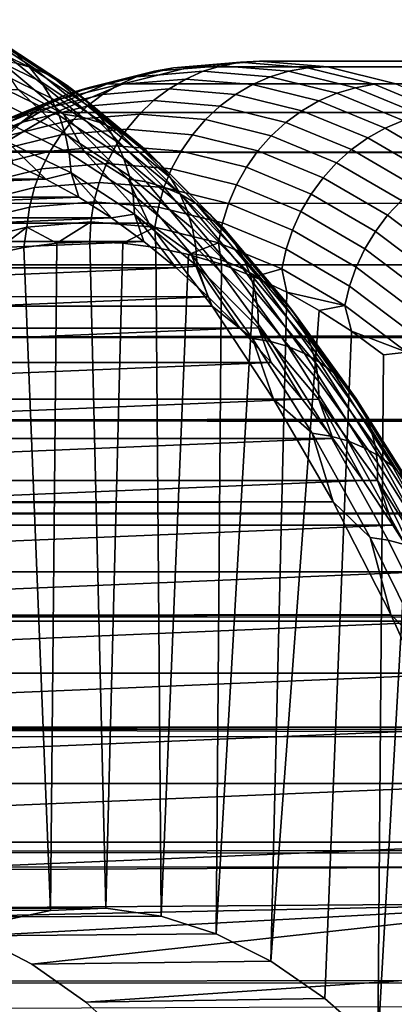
# Model space of a CAD drawing. Header units: metres. Extents: x -22 to 239, y -22 to 22.
# Tile 151 of 256: x 110.15 to 111.81, y 11.32 to 15.68. Entities that reach past the tile are written whole.
import ezdxf

# ---------------------------------------------------------------- set-up
doc = ezdxf.new("R2010")
doc.units = ezdxf.units.M
doc.layers.add('solid_10_151_033_XXX', color=7, linetype='CONTINUOUS')

msp = doc.modelspace()

# ---------------------------------------------------------------- linework, layer by layer
at = {"layer": 'solid_10_151_033_XXX'}
for points in [[(110.134399, 15.53231, 167.331589), (109.840179, 15.67586, 168.139954), (109.90033, 15.616636, 168.170593), (110.193443, 15.473629, 167.365265)], [(110.136551, 15.491173, 166.386414), (109.842644, 15.683753, 167.193909), (109.922134, 15.659453, 167.22789), (110.215591, 15.467172, 166.421646)], [(110.215591, 15.467172, 166.421646), (109.922134, 15.659453, 167.22789), (109.997887, 15.625813, 167.262466), (110.29071, 15.433943, 166.457932)], [(110.193443, 15.473629, 167.365265), (109.90033, 15.616636, 168.170593), (109.953461, 15.550347, 168.199707), (110.245323, 15.407947, 167.397812)], [(110.29071, 15.433943, 166.457932), (109.997887, 15.625813, 167.262466), (110.068939, 15.583252, 167.297165), (110.360962, 15.391906, 166.494843)], [(110.360962, 15.391906, 166.494843), (110.068939, 15.583252, 167.297165), (110.134399, 15.53231, 167.331589), (110.425468, 15.34159, 166.531876)], [(110.245323, 15.407947, 167.397812), (109.953461, 15.550347, 168.199707), (109.998886, 15.477828, 168.226944), (110.289391, 15.336092, 167.428787)], [(110.425468, 15.34159, 166.531876), (110.134399, 15.53231, 167.331589), (110.193443, 15.473629, 167.365265), (110.483414, 15.283628, 166.568588)], [(110.344696, 15.265794, 165.555618), (110.143394, 15.374679, 165.84993), (110.054596, 15.505644, 166.352676)], [(110.344696, 15.265794, 165.555618), (110.054596, 15.505644, 166.352676), (110.136551, 15.491173, 166.386414), (110.426384, 15.251546, 165.590088)], [(110.426384, 15.251546, 165.590088), (110.136551, 15.491173, 166.386414), (110.215591, 15.467172, 166.421646), (110.504974, 15.227916, 165.626556)], [(111.045258, 15.479922, 170.891815), (110.748398, 15.455569, 171.707428), (110.831299, 15.470593, 171.73851), (111.128448, 15.494969, 170.922089)], [(111.128448, 15.494969, 170.922089), (110.831299, 15.470593, 171.73851), (110.909981, 15.474722, 171.784225), (111.212624, 15.5, 170.952728)], [(202.374573, 15.492382, 204.650055), (202.550751, 15.5, 204.197083), (111.212624, 15.5, 170.952728), (110.909981, 15.474722, 171.784225)], [(110.909981, 15.474722, 171.784225), (202.180145, 15.469687, 205.093307), (202.374573, 15.492382, 204.650055)], [(111.342117, 15.455569, 170.076187), (111.045258, 15.479922, 170.891815), (111.128448, 15.494969, 170.922089), (111.425606, 15.470593, 170.105667)], [(111.425606, 15.470593, 170.105667), (111.128448, 15.494969, 170.922089), (111.212624, 15.5, 170.952728), (111.515266, 15.474722, 170.121231)], [(111.212624, 15.5, 170.952728), (202.704742, 15.492609, 203.743805), (202.841904, 15.469934, 203.276154), (111.515266, 15.474722, 170.121231)], [(111.212624, 15.5, 170.952728), (202.550751, 15.5, 204.197083), (202.704742, 15.492609, 203.743805)], [(110.289391, 15.336092, 167.428787), (109.998886, 15.477828, 168.226944), (110.036041, 15.399993, 168.251953), (110.325089, 15.258969, 167.457809)], [(110.483414, 15.283628, 166.568588), (110.193443, 15.473629, 167.365265), (110.245323, 15.407947, 167.397812), (110.534065, 15.218753, 166.604507)], [(110.504974, 15.227916, 165.626556), (110.215591, 15.467172, 166.421646), (110.29071, 15.433943, 166.457932), (110.579475, 15.195202, 165.664566)], [(110.667786, 15.430734, 171.676605), (110.372337, 15.357869, 172.488358), (110.452469, 15.382587, 172.520493), (110.748398, 15.455569, 171.707428)], [(110.748398, 15.455569, 171.707428), (110.452469, 15.382587, 172.520493), (110.535088, 15.397541, 172.552353), (110.831299, 15.470593, 171.73851)], [(110.831299, 15.470593, 171.73851), (110.535088, 15.397541, 172.552353), (110.60833, 15.39897, 172.613007), (110.909981, 15.474722, 171.784225)], [(110.886223, 15.420658, 170.833923), (110.590492, 15.396399, 171.646423), (110.667786, 15.430734, 171.676605), (110.964172, 15.455048, 170.862289)], [(110.909981, 15.474722, 171.784225), (110.60833, 15.39897, 172.613007), (201.966919, 15.431925, 205.528824), (202.180145, 15.469687, 205.093307)], [(110.964172, 15.455048, 170.862289), (110.667786, 15.430734, 171.676605), (110.748398, 15.455569, 171.707428), (111.045258, 15.479922, 170.891815)], [(111.181946, 15.396399, 170.021423), (110.886223, 15.420658, 170.833923), (110.964172, 15.455048, 170.862289), (111.260559, 15.430734, 170.047989)], [(111.260559, 15.430734, 170.047989), (110.964172, 15.455048, 170.862289), (111.045258, 15.479922, 170.891815), (111.342117, 15.455569, 170.076187)], [(111.556007, 15.357869, 169.236237), (111.260559, 15.430734, 170.047989), (111.342117, 15.455569, 170.076187), (111.638046, 15.382587, 169.263138)], [(111.638046, 15.382587, 169.263138), (111.342117, 15.455569, 170.076187), (111.425606, 15.470593, 170.105667), (111.721817, 15.397541, 169.291824)], [(111.425606, 15.470593, 170.105667), (111.515266, 15.474722, 170.121231), (111.816917, 15.39897, 169.292435), (111.721817, 15.397541, 169.291824)], [(111.515266, 15.474722, 170.121231), (202.9617, 15.431, 202.791992), (203.063354, 15.374551, 202.289307), (111.816917, 15.39897, 169.292435)], [(111.515266, 15.474722, 170.121231), (202.841904, 15.469934, 203.276154), (202.9617, 15.431, 202.791992)], [(110.325089, 15.258969, 167.457809), (110.036041, 15.399993, 168.251953), (110.064461, 15.317822, 168.274414), (110.351959, 15.177551, 167.484512)], [(110.452469, 15.382587, 172.520493), (110.158409, 15.261207, 173.328415), (110.240738, 15.276042, 173.361069), (110.535088, 15.397541, 172.552353)], [(110.517487, 15.352997, 171.617249), (110.223526, 15.280499, 172.424911), (110.2957, 15.323696, 172.45636), (110.590492, 15.396399, 171.646423)], [(110.535088, 15.397541, 172.552353), (110.240738, 15.276042, 173.361069), (110.308647, 15.272991, 173.436386), (110.60833, 15.39897, 172.613007)], [(110.534065, 15.218753, 166.604507), (110.245323, 15.407947, 167.397812), (110.289391, 15.336092, 167.428787), (110.576782, 15.14778, 166.639175)], [(110.579475, 15.195202, 165.664566), (110.29071, 15.433943, 166.457932), (110.360962, 15.391906, 166.494843), (110.648941, 15.153814, 165.703629)], [(110.590492, 15.396399, 171.646423), (110.2957, 15.323696, 172.45636), (110.372337, 15.357869, 172.488358), (110.667786, 15.430734, 171.676605)], [(110.60833, 15.39897, 172.613007), (110.308647, 15.272991, 173.436386), (201.474838, 15.308036, 206.393433), (201.733658, 15.378715, 205.959122)], [(110.812378, 15.377189, 170.807053), (110.517487, 15.352997, 171.617249), (110.590492, 15.396399, 171.646423), (110.886223, 15.420658, 170.833923)], [(110.60833, 15.39897, 172.613007), (201.733658, 15.378715, 205.959122), (201.966919, 15.431925, 205.528824)], [(111.107269, 15.352997, 169.996841), (110.812378, 15.377189, 170.807053), (110.886223, 15.420658, 170.833923), (111.181946, 15.396399, 170.021423)], [(111.401237, 15.280499, 169.189178), (111.107269, 15.352997, 169.996841), (111.181946, 15.396399, 170.021423), (111.476738, 15.323696, 169.211487)], [(111.476738, 15.323696, 169.211487), (111.181946, 15.396399, 170.021423), (111.260559, 15.430734, 170.047989), (111.556007, 15.357869, 169.236237)], [(111.932114, 15.261207, 168.4552), (111.638046, 15.382587, 169.263138), (111.721817, 15.397541, 169.291824), (112.016167, 15.276042, 168.483109)], [(111.721817, 15.397541, 169.291824), (111.816917, 15.39897, 169.292435), (112.1166, 15.272991, 168.46907), (112.016167, 15.276042, 168.483109)], [(110.143394, 15.374679, 165.84993), (110.43586, 15.102132, 165.046387), (15.366872, 15.036929, 130.249603), (15.17777, 15.22778, 130.773071)], [(110.2957, 15.323696, 172.45636), (110.002762, 15.20278, 173.2612), (110.078743, 15.236683, 173.294983), (110.372337, 15.357869, 172.488358)], [(110.372337, 15.357869, 172.488358), (110.078743, 15.236683, 173.294983), (110.158409, 15.261207, 173.328415), (110.452469, 15.382587, 172.520493)], [(110.344696, 15.265794, 165.555618), (110.43586, 15.102132, 165.046387), (110.143394, 15.374679, 165.84993)], [(110.449684, 15.301076, 171.589478), (110.156715, 15.228824, 172.394409), (110.223526, 15.280499, 172.424911), (110.517487, 15.352997, 171.617249)], [(110.648941, 15.153814, 165.703629), (110.360962, 15.391906, 166.494843), (110.425468, 15.34159, 166.531876), (110.712509, 15.104277, 165.743256)], [(110.743584, 15.325185, 170.782013), (110.449684, 15.301076, 171.589478), (110.517487, 15.352997, 171.617249), (110.812378, 15.377189, 170.807053)], [(111.037476, 15.301076, 169.974533), (110.743584, 15.325185, 170.782013), (110.812378, 15.377189, 170.807053), (111.107269, 15.352997, 169.996841)], [(111.330444, 15.228824, 169.169617), (111.037476, 15.301076, 169.974533), (111.107269, 15.352997, 169.996841), (111.401237, 15.280499, 169.189178)], [(111.769676, 15.20278, 168.406647), (111.476738, 15.323696, 169.211487), (111.556007, 15.357869, 169.236237), (111.849602, 15.236683, 168.429611)], [(111.849602, 15.236683, 168.429611), (111.556007, 15.357869, 169.236237), (111.638046, 15.382587, 169.263138), (111.932114, 15.261207, 168.4552)], [(110.223526, 15.280499, 172.424911), (109.931412, 15.159925, 173.227478), (110.002762, 15.20278, 173.2612), (110.2957, 15.323696, 172.45636)], [(110.351959, 15.177551, 167.484512), (110.064461, 15.317822, 168.274414), (110.083778, 15.232352, 168.294067), (110.369682, 15.092863, 167.50856)], [(110.576782, 15.14778, 166.639175), (110.289391, 15.336092, 167.428787), (110.325089, 15.258969, 167.457809), (110.611038, 15.071605, 166.672165)], [(110.308647, 15.272991, 173.436386), (201.180634, 15.215448, 206.844513), (201.474838, 15.308036, 206.393433)], [(110.680695, 15.265305, 170.759125), (110.387947, 15.241289, 171.563431), (110.449684, 15.301076, 171.589478), (110.743584, 15.325185, 170.782013)], [(110.712509, 15.104277, 165.743256), (110.425468, 15.34159, 166.531876), (110.483414, 15.283628, 166.568588), (110.769363, 15.047213, 165.782944)], [(110.973442, 15.241289, 169.954803), (110.680695, 15.265305, 170.759125), (110.743584, 15.325185, 170.782013), (111.037476, 15.301076, 169.974533)], [(111.693344, 15.159925, 168.386612), (111.401237, 15.280499, 169.189178), (111.476738, 15.323696, 169.211487), (111.769676, 15.20278, 168.406647)], [(110.156715, 15.228824, 172.394409), (109.865593, 15.108656, 173.19426), (109.931412, 15.159925, 173.227478), (110.223526, 15.280499, 172.424911)], [(110.158409, 15.261207, 173.328415), (109.867134, 15.091808, 174.128677), (109.949181, 15.106479, 174.162109), (110.240738, 15.276042, 173.361069)], [(110.240738, 15.276042, 173.361069), (109.949181, 15.106479, 174.162109), (110.011909, 15.097197, 174.251648), (110.308647, 15.272991, 173.436386)], [(110.308647, 15.272991, 173.436386), (110.011909, 15.097197, 174.251648), (200.849823, 15.098216, 207.30928), (201.180634, 15.215448, 206.844513)], [(110.387947, 15.241289, 171.563431), (110.096123, 15.169319, 172.365219), (110.156715, 15.228824, 172.394409), (110.449684, 15.301076, 171.589478)], [(110.624512, 15.1983, 170.738663), (110.333046, 15.174391, 171.539444), (110.387947, 15.241289, 171.563431), (110.680695, 15.265305, 170.759125)], [(110.629845, 14.979581, 164.772186), (110.43586, 15.102132, 165.046387), (110.344696, 15.265794, 165.555618)], [(110.629845, 14.979581, 164.772186), (110.344696, 15.265794, 165.555618), (110.426384, 15.251546, 165.590088), (110.711266, 14.965601, 164.807404)], [(110.769363, 15.047213, 165.782944), (110.483414, 15.283628, 166.568588), (110.534065, 15.218753, 166.604507), (110.818802, 14.98334, 165.822189)], [(110.91597, 15.174391, 169.937881), (110.624512, 15.1983, 170.738663), (110.680695, 15.265305, 170.759125), (110.973442, 15.241289, 169.954803)], [(111.265266, 15.169319, 169.153015), (110.973442, 15.241289, 169.954803), (111.037476, 15.301076, 169.974533), (111.330444, 15.228824, 169.169617)], [(111.621567, 15.108656, 168.369751), (111.330444, 15.228824, 169.169617), (111.401237, 15.280499, 169.189178), (111.693344, 15.159925, 168.386612)], [(110.078743, 15.236683, 173.294983), (109.787941, 15.067557, 174.093964), (109.867134, 15.091808, 174.128677), (110.158409, 15.261207, 173.328415)], [(110.096123, 15.169319, 172.365219), (109.806137, 15.049622, 173.161942), (109.865593, 15.108656, 173.19426), (110.156715, 15.228824, 172.394409)], [(110.333046, 15.174391, 171.539444), (110.042503, 15.102736, 172.337708), (110.096123, 15.169319, 172.365219), (110.387947, 15.241289, 171.563431)], [(110.369682, 15.092863, 167.50856), (110.083778, 15.232352, 168.294067), (110.093765, 15.144658, 168.310638), (110.378014, 15.005973, 167.529663)], [(110.611038, 15.071605, 166.672165), (110.325089, 15.258969, 167.457809), (110.351959, 15.177551, 167.484512), (110.636383, 14.991186, 166.703064)], [(110.711266, 14.965601, 164.807404), (110.426384, 15.251546, 165.590088), (110.504974, 15.227916, 165.626556), (110.789413, 14.942414, 164.845078)], [(110.789413, 14.942414, 164.845078), (110.504974, 15.227916, 165.626556), (110.579475, 15.195202, 165.664566), (110.863297, 14.910313, 164.884766)], [(111.206512, 15.102736, 169.139618), (110.91597, 15.174391, 169.937881), (110.973442, 15.241289, 169.954803), (111.265266, 15.169319, 169.153015)], [(111.555252, 15.049622, 168.356293), (111.265266, 15.169319, 169.153015), (111.330444, 15.228824, 169.169617), (111.621567, 15.108656, 168.369751)], [(112.059837, 15.03403, 167.609451), (111.769676, 15.20278, 168.406647), (111.849602, 15.236683, 168.429611), (112.140404, 15.067557, 167.63063)], [(110.575737, 15.125017, 170.720917), (110.285675, 15.101223, 171.517838), (110.333046, 15.174391, 171.539444), (110.624512, 15.1983, 170.738663)], [(110.636383, 14.991186, 166.703064), (110.351959, 15.177551, 167.484512), (110.369682, 15.092863, 167.50856), (110.652512, 14.907538, 166.731476)], [(110.818802, 14.98334, 165.822189), (110.534065, 15.218753, 166.604507), (110.576782, 15.14778, 166.639175), (110.860191, 14.913465, 165.860519)], [(110.865791, 15.101223, 169.923996), (110.575737, 15.125017, 170.720917), (110.624512, 15.1983, 170.738663), (110.91597, 15.174391, 169.937881)], [(110.863297, 14.910313, 164.884766), (110.579475, 15.195202, 165.664566), (110.648941, 15.153814, 165.703629), (110.931992, 14.869701, 164.925949)], [(111.982681, 14.99165, 167.59166), (111.693344, 15.159925, 168.386612), (111.769676, 15.20278, 168.406647), (112.059837, 15.03403, 167.609451)], [(110.285675, 15.101223, 171.517838), (109.996536, 15.029915, 172.312256), (110.042503, 15.102736, 172.337708), (110.333046, 15.174391, 171.539444)], [(110.093765, 15.144658, 168.310638), (110.119629, 15.045473, 168.254272), (110.26619, 14.977644, 167.851608)], [(110.378014, 15.005973, 167.529663), (110.093765, 15.144658, 168.310638), (110.26619, 14.977644, 167.851608)], [(110.860191, 14.913465, 165.860519), (110.576782, 15.14778, 166.639175), (110.611038, 15.071605, 166.672165), (110.893021, 14.838469, 165.89743)], [(110.931992, 14.869701, 164.925949), (110.648941, 15.153814, 165.703629), (110.712509, 15.104277, 165.743256), (110.994637, 14.821093, 164.968109)], [(111.15493, 15.029915, 169.129578), (110.865791, 15.101223, 169.923996), (110.91597, 15.174391, 169.937881), (111.206512, 15.102736, 169.139618)], [(111.495224, 14.983564, 168.34639), (111.206512, 15.102736, 169.139618), (111.265266, 15.169319, 169.153015), (111.555252, 15.049622, 168.356293)], [(111.909927, 14.940951, 167.577484), (111.621567, 15.108656, 168.369751), (111.693344, 15.159925, 168.386612), (111.982681, 14.99165, 167.59166)], [(110.43586, 15.102132, 165.046387), (110.722641, 14.782067, 164.258484), (15.576428, 14.819746, 129.725754), (15.366872, 15.036929, 130.249603)], [(110.011909, 15.097197, 174.251648), (109.719093, 14.87216, 175.056168), (200.090683, 14.785597, 208.251678), (200.486801, 14.955758, 207.778427)], [(110.246437, 15.022708, 171.498856), (109.958801, 14.951771, 172.289154), (109.996536, 15.029915, 172.312256), (110.285675, 15.101223, 171.517838)], [(110.011909, 15.097197, 174.251648), (200.486801, 14.955758, 207.778427), (200.849823, 15.098216, 207.30928)], [(110.534988, 15.046379, 170.706085), (110.246437, 15.022708, 171.498856), (110.285675, 15.101223, 171.517838), (110.575737, 15.125017, 170.720917)], [(110.652512, 14.907538, 166.731476), (110.369682, 15.092863, 167.50856), (110.378014, 15.005973, 167.529663), (110.659218, 14.821714, 166.75705)], [(110.629845, 14.979581, 164.772186), (110.722641, 14.782067, 164.258484), (110.43586, 15.102132, 165.046387)], [(110.823532, 15.022708, 169.9133), (110.534988, 15.046379, 170.706085), (110.575737, 15.125017, 170.720917), (110.865791, 15.101223, 169.923996)], [(110.994637, 14.821093, 164.968109), (110.712509, 15.104277, 165.743256), (110.769363, 15.047213, 165.782944), (111.05043, 14.765099, 165.010727)], [(111.111176, 14.951771, 169.123016), (110.823532, 15.022708, 169.9133), (110.865791, 15.101223, 169.923996), (111.15493, 15.029915, 169.129578)], [(111.442253, 14.911316, 168.340179), (111.15493, 15.029915, 169.129578), (111.206512, 15.102736, 169.139618), (111.495224, 14.983564, 168.34639)], [(111.842484, 14.882571, 167.567123), (111.555252, 15.049622, 168.356293), (111.621567, 15.108656, 168.369751), (111.909927, 14.940951, 167.577484)], [(110.26619, 14.977644, 167.851608), (110.119629, 15.045473, 168.254272), (108.494293, 14.977662, 172.719864)], [(110.502777, 14.963376, 170.694366), (110.21582, 14.939836, 171.482773), (110.246437, 15.022708, 171.498856), (110.534988, 15.046379, 170.706085)], [(110.789734, 14.939836, 169.90596), (110.502777, 14.963376, 170.694366), (110.534988, 15.046379, 170.706085), (110.823532, 15.022708, 169.9133)], [(110.893021, 14.838469, 165.89743), (110.611038, 15.071605, 166.672165), (110.636383, 14.991186, 166.703064), (110.916862, 14.759294, 165.932465)], [(111.05043, 14.765099, 165.010727), (110.769363, 15.047213, 165.782944), (110.818802, 14.98334, 165.822189), (111.098671, 14.702423, 165.053253)], [(111.781197, 14.817247, 167.560684), (111.495224, 14.983564, 168.34639), (111.555252, 15.049622, 168.356293), (111.842484, 14.882571, 167.567123)], [(110.21582, 14.939836, 171.482773), (109.929764, 14.869289, 172.268692), (109.958801, 14.951771, 172.289154), (110.246437, 15.022708, 171.498856)], [(110.378014, 15.005973, 167.529663), (110.26619, 14.977644, 167.851608), (110.412003, 14.89763, 167.450989)], [(110.378014, 15.005973, 167.529663), (110.412003, 14.89763, 167.450989), (110.556992, 14.805469, 167.052628)], [(110.659218, 14.821714, 166.75705), (110.378014, 15.005973, 167.529663), (110.556992, 14.805469, 167.052628)], [(111.075783, 14.869289, 169.120026), (110.789734, 14.939836, 169.90596), (110.823532, 15.022708, 169.9133), (111.111176, 14.951771, 169.123016)], [(111.397003, 14.833789, 168.337723), (111.111176, 14.951771, 169.123016), (111.15493, 15.029915, 169.129578), (111.442253, 14.911316, 168.340179)], [(110.26619, 14.977644, 167.851608), (108.494293, 14.977662, 172.719864), (108.34848, 14.897651, 173.120483)], [(110.412003, 14.89763, 167.450989), (110.26619, 14.977644, 167.851608), (108.34848, 14.897651, 173.120483)], [(110.479507, 14.877054, 170.685898), (110.194206, 14.85365, 171.469757), (110.21582, 14.939836, 171.482773), (110.502777, 14.963376, 170.694366)], [(110.764809, 14.85365, 169.902039), (110.479507, 14.877054, 170.685898), (110.502777, 14.963376, 170.694366), (110.789734, 14.939836, 169.90596)], [(110.909164, 14.647877, 164.004761), (110.722641, 14.782067, 164.258484), (110.629845, 14.979581, 164.772186)], [(110.909164, 14.647877, 164.004761), (110.629845, 14.979581, 164.772186), (110.711266, 14.965601, 164.807404), (110.990326, 14.634206, 164.040695)], [(110.916862, 14.759294, 165.932465), (110.636383, 14.991186, 166.703064), (110.652512, 14.907538, 166.731476), (110.931427, 14.67694, 165.965179)], [(110.990326, 14.634206, 164.040695), (110.711266, 14.965601, 164.807404), (110.789413, 14.942414, 164.845078), (111.068039, 14.611532, 164.079559)], [(111.098671, 14.702423, 165.053253), (110.818802, 14.98334, 165.822189), (110.860191, 14.913465, 165.860519), (111.138756, 14.633859, 165.095169)], [(111.726852, 14.745802, 167.558258), (111.442253, 14.911316, 168.340179), (111.495224, 14.983564, 168.34639), (111.781197, 14.817247, 167.560684)], [(110.194206, 14.85365, 171.469757), (109.909805, 14.78351, 172.251144), (109.929764, 14.869289, 172.268692), (110.21582, 14.939836, 171.482773)], [(111.04921, 14.78351, 169.120651), (110.764809, 14.85365, 169.902039), (110.789734, 14.939836, 169.90596), (111.075783, 14.869289, 169.120026)], [(111.068039, 14.611532, 164.079559), (110.789413, 14.942414, 164.845078), (110.863297, 14.910313, 164.884766), (111.141327, 14.580142, 164.12088)], [(111.360031, 14.751959, 168.339066), (111.075783, 14.869289, 169.120026), (111.111176, 14.951771, 169.123016), (111.397003, 14.833789, 168.337723)], [(110.412003, 14.89763, 167.450989), (108.34848, 14.897651, 173.120483), (108.203484, 14.805492, 173.518845)], [(110.556992, 14.805469, 167.052628), (110.412003, 14.89763, 167.450989), (108.203484, 14.805492, 173.518845)], [(109.719093, 14.87216, 175.056168), (109.431145, 14.598614, 175.84729), (199.658905, 14.583987, 208.730942), (200.090683, 14.785597, 208.251678)], [(110.465485, 14.788501, 170.680786), (110.181877, 14.765236, 171.459976), (110.194206, 14.85365, 171.469757), (110.479507, 14.877054, 170.685898)], [(110.749084, 14.765236, 169.901596), (110.465485, 14.788501, 170.680786), (110.479507, 14.877054, 170.685898), (110.764809, 14.85365, 169.902039)], [(110.931427, 14.67694, 165.965179), (110.652512, 14.907538, 166.731476), (110.659218, 14.821714, 166.75705), (110.936531, 14.592443, 165.995148)], [(111.138756, 14.633859, 165.095169), (110.860191, 14.913465, 165.860519), (110.893021, 14.838469, 165.89743), (111.170181, 14.560267, 165.135925)], [(111.141327, 14.580142, 164.12088), (110.863297, 14.910313, 164.884766), (110.931992, 14.869701, 164.925949), (111.209267, 14.54043, 164.164154)], [(111.680115, 14.669135, 167.55986), (111.397003, 14.833789, 168.337723), (111.442253, 14.911316, 168.340179), (111.726852, 14.745802, 167.558258)], [(112.063538, 14.60431, 166.784973), (111.781197, 14.817247, 167.560684), (111.842484, 14.882571, 167.567123), (112.12606, 14.668695, 166.787994)], [(110.181877, 14.765236, 171.459976), (109.89917, 14.695514, 172.236725), (109.909805, 14.78351, 172.251144), (110.194206, 14.85365, 171.469757)], [(111.031792, 14.695514, 169.124863), (110.749084, 14.765236, 169.901596), (110.764809, 14.85365, 169.902039), (111.04921, 14.78351, 169.120651)], [(111.170181, 14.560267, 165.135925), (110.893021, 14.838469, 165.89743), (110.916862, 14.759294, 165.932465), (111.192551, 14.482577, 165.175018)], [(111.209267, 14.54043, 164.164154), (110.931992, 14.869701, 164.925949), (110.994637, 14.821093, 164.968109), (111.270996, 14.492897, 164.208801)], [(111.331825, 14.666857, 168.344177), (111.04921, 14.78351, 169.120651), (111.075783, 14.869289, 169.120026), (111.360031, 14.751959, 168.339066)], [(111.641586, 14.588213, 167.565506), (111.360031, 14.751959, 168.339066), (111.397003, 14.833789, 168.337723), (111.680115, 14.669135, 167.55986)], [(110.722641, 14.782067, 164.258484), (15.805858, 14.574802, 129.202713), (15.576428, 14.819746, 129.725754)], [(110.556992, 14.805469, 167.052628), (108.203484, 14.805492, 173.518845), (108.059464, 14.701281, 173.914551)], [(110.701019, 14.701254, 166.656937), (110.556992, 14.805469, 167.052628), (108.059464, 14.701281, 173.914551)], [(110.465485, 14.788501, 170.680786), (110.314697, 14.693789, 171.080719), (110.181877, 14.765236, 171.459976)], [(110.465485, 14.788501, 170.680786), (110.460869, 14.7, 170.679108), (110.314697, 14.693789, 171.080719)], [(110.465485, 14.788501, 170.680786), (110.749084, 14.765236, 169.901596), (110.60704, 14.693789, 170.277512), (110.460869, 14.7, 170.679108)], [(110.659218, 14.821714, 166.75705), (110.556992, 14.805469, 167.052628), (110.701019, 14.701254, 166.656937)], [(110.659218, 14.821714, 166.75705), (110.701019, 14.701254, 166.656937), (110.843956, 14.585075, 166.264206)], [(110.936531, 14.592443, 165.995148), (110.659218, 14.821714, 166.75705), (110.843956, 14.585075, 166.264206)], [(111.270996, 14.492897, 164.208801), (110.994637, 14.821093, 164.968109), (111.05043, 14.765099, 165.010727), (111.325745, 14.438143, 164.254288)], [(112.00782, 14.533892, 166.786285), (111.726852, 14.745802, 167.558258), (111.781197, 14.817247, 167.560684), (112.063538, 14.60431, 166.784973)], [(110.722641, 14.782067, 164.258484), (111.002823, 14.415493, 163.488678), (16.054632, 14.300306, 128.681046), (15.805858, 14.574802, 129.202713)], [(110.181877, 14.765236, 171.459976), (110.022659, 14.644058, 171.883072), (109.89917, 14.695514, 172.236725)], [(110.181877, 14.765236, 171.459976), (110.168602, 14.675138, 171.482101), (110.022659, 14.644058, 171.883072)], [(110.181877, 14.765236, 171.459976), (110.314697, 14.693789, 171.080719), (110.168602, 14.675138, 171.482101)], [(110.749084, 14.765236, 169.901596), (110.753136, 14.675138, 169.876114), (110.60704, 14.693789, 170.277512)], [(110.909164, 14.647877, 164.004761), (111.002823, 14.415493, 163.488678), (110.722641, 14.782067, 164.258484)], [(110.749084, 14.765236, 169.901596), (111.031792, 14.695514, 169.124863), (110.899078, 14.644058, 169.475143), (110.753136, 14.675138, 169.876114)], [(111.192551, 14.482577, 165.175018), (110.916862, 14.759294, 165.932465), (110.931427, 14.67694, 165.965179), (111.205574, 14.401768, 165.21196)], [(111.312721, 14.579555, 168.353012), (111.031792, 14.695514, 169.124863), (111.04921, 14.78351, 169.120651), (111.331825, 14.666857, 168.344177)], [(111.325745, 14.438143, 164.254288), (111.05043, 14.765099, 165.010727), (111.098671, 14.702423, 165.053253), (111.372818, 14.376856, 164.300034)], [(111.611755, 14.504055, 167.575089), (111.331825, 14.666857, 168.344177), (111.360031, 14.751959, 168.339066), (111.641586, 14.588213, 167.565506)], [(111.959625, 14.458326, 166.791916), (111.680115, 14.669135, 167.55986), (111.726852, 14.745802, 167.558258), (112.00782, 14.533892, 166.786285)], [(110.701019, 14.701254, 166.656937), (108.059464, 14.701281, 173.914551), (107.916519, 14.585104, 174.307266)], [(110.843956, 14.585075, 166.264206), (110.701019, 14.701254, 166.656937), (107.916519, 14.585104, 174.307266)], [(110.532051, 11.748157, 170.483536), (110.286568, 11.738944, 171.15799), (110.314697, 14.693789, 171.080719), (110.460869, 14.7, 170.679108)], [(110.532051, 11.748157, 170.483536), (110.460869, 14.7, 170.679108), (110.60704, 14.693789, 170.277512)], [(111.372818, 14.376856, 164.300034), (111.098671, 14.702423, 165.053253), (111.138756, 14.633859, 165.095169), (111.411629, 14.30981, 164.345459)], [(110.286568, 11.738944, 171.15799), (110.041756, 11.685925, 171.830612), (110.022659, 14.644058, 171.883072), (110.168602, 14.675138, 171.482101)], [(110.286568, 11.738944, 171.15799), (110.168602, 14.675138, 171.482101), (110.314697, 14.693789, 171.080719)], [(110.777252, 11.713529, 169.809845), (110.532051, 11.748157, 170.483536), (110.60704, 14.693789, 170.277512), (110.753136, 14.675138, 169.876114)], [(110.777252, 11.713529, 169.809845), (110.753136, 14.675138, 169.876114), (110.899078, 14.644058, 169.475143)], [(111.031792, 14.695514, 169.124863), (111.04467, 14.600559, 169.075119), (110.899078, 14.644058, 169.475143)], [(111.205574, 14.401768, 165.21196), (110.931427, 14.67694, 165.965179), (110.936531, 14.592443, 165.995148), (111.209099, 14.318855, 165.246277)], [(111.031792, 14.695514, 169.124863), (111.312721, 14.579555, 168.353012), (111.189743, 14.544704, 168.676544), (111.04467, 14.600559, 169.075119)], [(111.590988, 14.417723, 167.588486), (111.312721, 14.579555, 168.353012), (111.331825, 14.666857, 168.344177), (111.611755, 14.504055, 167.575089)], [(111.919556, 14.378567, 166.801788), (111.641586, 14.588213, 167.565506), (111.680115, 14.669135, 167.55986), (111.959625, 14.458326, 166.791916)], [(110.777252, 11.713529, 169.809845), (110.899078, 14.644058, 169.475143), (111.04467, 14.600559, 169.075119), (111.021294, 11.635186, 169.139359)], [(111.181808, 14.271687, 163.255676), (111.002823, 14.415493, 163.488678), (110.909164, 14.647877, 164.004761)], [(111.181808, 14.271687, 163.255676), (110.909164, 14.647877, 164.004761), (110.990326, 14.634206, 164.040695), (111.262718, 14.258367, 163.292297)], [(111.262718, 14.258367, 163.292297), (110.990326, 14.634206, 164.040695), (111.068039, 14.611532, 164.079559), (111.340012, 14.236276, 163.332336)], [(111.340012, 14.236276, 163.332336), (111.068039, 14.611532, 164.079559), (111.141327, 14.580142, 164.12088), (111.412712, 14.205691, 163.375259)], [(111.411629, 14.30981, 164.345459), (111.138756, 14.633859, 165.095169), (111.170181, 14.560267, 165.135925), (111.441681, 14.237848, 164.389984)], [(110.843956, 14.585075, 166.264206), (107.916519, 14.585104, 174.307266), (107.77475, 14.457025, 174.696777)], [(110.985725, 14.456993, 165.874695), (110.843956, 14.585075, 166.264206), (107.77475, 14.457025, 174.696777)], [(109.431145, 14.598614, 175.84729), (109.14901, 14.277452, 176.622452), (199.429001, 14.470091, 208.973175), (199.658905, 14.583987, 208.730942)], [(110.936531, 14.592443, 165.995148), (110.843956, 14.585075, 166.264206), (110.985725, 14.456993, 165.874695)], [(110.936531, 14.592443, 165.995148), (110.985725, 14.456993, 165.874695), (111.126167, 14.317158, 165.488846)], [(111.209099, 14.318855, 165.246277), (110.936531, 14.592443, 165.995148), (111.126167, 14.317158, 165.488846)], [(111.021294, 11.635186, 169.139359), (111.04467, 14.600559, 169.075119), (111.189743, 14.544704, 168.676544)], [(111.412712, 14.205691, 163.375259), (111.141327, 14.580142, 164.12088), (111.209267, 14.54043, 164.164154), (111.479912, 14.167, 163.420563)], [(111.312721, 14.579555, 168.353012), (111.334183, 14.476536, 168.279678), (111.189743, 14.544704, 168.676544)], [(111.590988, 14.417723, 167.588486), (111.334183, 14.476536, 168.279678), (111.312721, 14.579555, 168.353012)], [(111.888115, 14.295619, 166.815765), (111.611755, 14.504055, 167.575089), (111.641586, 14.588213, 167.565506), (111.919556, 14.378567, 166.801788)], [(111.021294, 11.635186, 169.139359), (111.189743, 14.544704, 168.676544), (111.334183, 14.476536, 168.279678), (111.263206, 11.513439, 168.474701)], [(111.441681, 14.237848, 164.389984), (111.170181, 14.560267, 165.135925), (111.192551, 14.482577, 165.175018), (111.462601, 14.161879, 164.43306)], [(111.479912, 14.167, 163.420563), (111.209267, 14.54043, 164.164154), (111.270996, 14.492897, 164.208801), (111.540756, 14.120687, 163.467651)], [(111.462601, 14.161879, 164.43306), (111.192551, 14.482577, 165.175018), (111.205574, 14.401768, 165.21196), (111.474121, 14.082858, 164.474136)], [(111.540756, 14.120687, 163.467651), (111.270996, 14.492897, 164.208801), (111.325745, 14.438143, 164.254288), (111.59449, 14.067339, 163.51593)], [(111.865707, 14.210526, 166.83371), (111.590988, 14.417723, 167.588486), (111.611755, 14.504055, 167.575089), (111.888115, 14.295619, 166.815765)], [(110.985725, 14.456993, 165.874695), (107.77475, 14.457025, 174.696777), (107.634308, 14.317193, 175.082626)], [(111.126167, 14.317158, 165.488846), (110.985725, 14.456993, 165.874695), (107.634308, 14.317193, 175.082626)], [(109.14901, 14.277452, 176.622452), (199.189545, 14.346756, 209.217133), (199.429001, 14.470091, 208.973175)], [(111.263206, 11.513439, 168.474701), (111.334183, 14.476536, 168.279678), (111.477898, 14.3961, 167.884842)], [(111.59449, 14.067339, 163.51593), (111.325745, 14.438143, 164.254288), (111.372818, 14.376856, 164.300034), (111.640419, 14.007627, 163.564804)], [(111.590988, 14.417723, 167.588486), (111.477898, 14.3961, 167.884842), (111.334183, 14.476536, 168.279678)], [(111.002823, 14.415493, 163.488678), (111.275543, 14.003562, 162.739395), (16.321751, 13.994658, 128.161926), (16.054632, 14.300306, 128.681046)], [(111.181808, 14.271687, 163.255676), (111.275543, 14.003562, 162.739395), (111.002823, 14.415493, 163.488678)], [(111.474121, 14.082858, 164.474136), (111.205574, 14.401768, 165.21196), (111.209099, 14.318855, 165.246277), (111.476097, 14.001781, 164.512711)], [(111.263206, 11.513439, 168.474701), (111.477898, 14.3961, 167.884842), (111.620735, 14.303479, 167.492401), (111.502159, 11.348717, 167.818192)], [(111.590988, 14.417723, 167.588486), (111.620735, 14.303479, 167.492401), (111.477898, 14.3961, 167.884842)], [(111.865707, 14.210526, 166.83371), (111.620735, 14.303479, 167.492401), (111.590988, 14.417723, 167.588486)], [(111.640419, 14.007627, 163.564804), (111.372818, 14.376856, 164.300034), (111.411629, 14.30981, 164.345459), (111.677986, 13.942302, 163.613663)], [(111.126167, 14.317158, 165.488846), (107.634308, 14.317193, 175.082626), (107.495277, 14.165689, 175.464615)], [(111.265198, 14.16565, 165.106857), (111.126167, 14.317158, 165.488846), (107.495277, 14.165689, 175.464615)], [(109.14901, 14.277452, 176.622452), (198.941086, 14.213761, 209.462173), (199.189545, 14.346756, 209.217133)], [(111.209099, 14.318855, 165.246277), (111.126167, 14.317158, 165.488846), (111.265198, 14.16565, 165.106857)], [(111.209099, 14.318855, 165.246277), (111.265198, 14.16565, 165.106857), (111.402695, 14.002589, 164.72908)], [(111.476097, 14.001781, 164.512711), (111.209099, 14.318855, 165.246277), (111.402695, 14.002589, 164.72908)], [(111.677986, 13.942302, 163.613663), (111.411629, 14.30981, 164.345459), (111.441681, 14.237848, 164.389984), (111.706696, 13.872189, 163.661865)], [(109.14901, 14.277452, 176.622452), (108.873604, 13.909722, 177.37912), (198.684067, 14.070893, 209.707703), (198.941086, 14.213761, 209.462173)], [(111.446953, 13.852154, 162.527206), (111.275543, 14.003562, 162.739395), (111.181808, 14.271687, 163.255676)], [(111.446953, 13.852154, 162.527206), (111.181808, 14.271687, 163.255676), (111.262718, 14.258367, 163.292297), (111.527611, 13.839226, 162.564499)], [(111.502159, 11.348717, 167.818192), (111.620735, 14.303479, 167.492401), (111.762596, 14.198747, 167.102646), (111.737228, 11.141629, 167.172333)], [(111.865707, 14.210526, 166.83371), (111.762596, 14.198747, 167.102646), (111.620735, 14.303479, 167.492401)], [(111.527611, 13.839226, 162.564499), (111.262718, 14.258367, 163.292297), (111.340012, 14.236276, 163.332336), (111.604492, 13.817784, 162.605667)], [(111.604492, 13.817784, 162.605667), (111.340012, 14.236276, 163.332336), (111.412712, 14.205691, 163.375259), (111.676628, 13.788099, 162.650162)], [(111.706696, 13.872189, 163.661865), (111.441681, 14.237848, 164.389984), (111.462601, 14.161879, 164.43306), (111.726196, 13.79817, 163.708832)], [(111.676628, 13.788099, 162.650162), (111.412712, 14.205691, 163.375259), (111.479912, 14.167, 163.420563), (111.743111, 13.750545, 162.697418)], [(111.865707, 14.210526, 166.83371), (111.903358, 14.08198, 166.715897), (111.737228, 11.141629, 167.172333), (111.762596, 14.198747, 167.102646)], [(111.265198, 14.16565, 165.106857), (107.495277, 14.165689, 175.464615), (107.35778, 14.00263, 175.842407)], [(111.402695, 14.002589, 164.72908), (111.265198, 14.16565, 165.106857), (107.35778, 14.00263, 175.842407)], [(111.726196, 13.79817, 163.708832), (111.462601, 14.161879, 164.43306), (111.474121, 14.082858, 164.474136), (111.736252, 13.721179, 163.753952)], [(111.743111, 13.750545, 162.697418), (111.479912, 14.167, 163.420563), (111.540756, 14.120687, 163.467651), (111.803101, 13.705594, 162.746872)], [(111.803101, 13.705594, 162.746872), (111.540756, 14.120687, 163.467651), (111.59449, 14.067339, 163.51593), (111.855835, 13.653813, 162.797882)], [(108.873604, 13.909722, 177.37912), (198.419403, 13.918045, 209.953094), (198.684067, 14.070893, 209.707703)], [(111.736252, 13.721179, 163.753952), (111.474121, 14.082858, 164.474136), (111.476097, 14.001781, 164.512711), (111.736717, 13.642185, 163.796661)], [(111.855835, 13.653813, 162.797882), (111.59449, 14.067339, 163.51593), (111.640419, 14.007627, 163.564804), (111.900658, 13.595857, 162.849808)], [(111.737228, 11.141629, 167.172333), (111.903358, 14.08198, 166.715897), (112.042885, 13.953305, 166.332565), (111.967491, 10.893014, 166.539688)], [(111.275543, 14.003562, 162.739395), (111.539925, 13.547572, 162.013), (16.605606, 13.656642, 127.647141), (16.321751, 13.994658, 128.161926)], [(111.402695, 14.002589, 164.72908), (107.35778, 14.00263, 175.842407), (107.221939, 13.828189, 176.215622)], [(111.538536, 13.828145, 164.35585), (111.402695, 14.002589, 164.72908), (107.221939, 13.828189, 176.215622)], [(111.446953, 13.852154, 162.527206), (111.539925, 13.547572, 162.013), (111.275543, 14.003562, 162.739395)], [(111.476097, 14.001781, 164.512711), (111.402695, 14.002589, 164.72908), (111.538536, 13.828145, 164.35585)], [(111.476097, 14.001781, 164.512711), (111.538536, 13.828145, 164.35585), (111.672646, 13.642398, 163.987396)], [(111.736717, 13.642185, 163.796661), (111.476097, 14.001781, 164.512711), (111.672646, 13.642398, 163.987396)], [(111.900658, 13.595857, 162.849808), (111.640419, 14.007627, 163.564804), (111.677986, 13.942302, 163.613663), (111.937004, 13.532452, 162.901993)], [(108.873604, 13.909722, 177.37912), (198.147446, 13.755002, 210.197876), (198.419403, 13.918045, 209.953094)], [(111.937004, 13.532452, 162.901993), (111.677986, 13.942302, 163.613663), (111.706696, 13.872189, 163.661865), (111.964417, 13.464399, 162.953781)], [(108.873604, 13.909722, 177.37912), (108.605827, 13.496621, 178.114838), (197.8694, 13.581771, 210.441528), (198.147446, 13.755002, 210.197876)], [(111.964417, 13.464399, 162.953781), (111.706696, 13.872189, 163.661865), (111.726196, 13.79817, 163.708832), (111.982544, 13.392557, 163.004517)], [(111.538536, 13.828145, 164.35585), (107.221939, 13.828189, 176.215622), (107.08783, 13.642445, 176.584091)], [(111.672646, 13.642398, 163.987396), (111.538536, 13.828145, 164.35585), (107.08783, 13.642445, 176.584091)], [(111.703789, 13.390553, 161.821548), (111.539925, 13.547572, 162.013), (111.446953, 13.852154, 162.527206)], [(111.703789, 13.390553, 161.821548), (111.446953, 13.852154, 162.527206), (111.527611, 13.839226, 162.564499), (111.78421, 13.378056, 161.859512)], [(111.78421, 13.378056, 161.859512), (111.527611, 13.839226, 162.564499), (111.604492, 13.817784, 162.605667), (111.860695, 13.357328, 161.901764)], [(111.860695, 13.357328, 161.901764), (111.604492, 13.817784, 162.605667), (111.676628, 13.788099, 162.650162), (111.932281, 13.328632, 161.947769)], [(111.932281, 13.328632, 161.947769), (111.676628, 13.788099, 162.650162), (111.743111, 13.750545, 162.697418), (111.998062, 13.29233, 161.996948)], [(111.982544, 13.392557, 163.004517), (111.726196, 13.79817, 163.708832), (111.736252, 13.721179, 163.753952), (111.991165, 13.317829, 163.053574)], [(111.998062, 13.29233, 161.996948), (111.743111, 13.750545, 162.697418), (111.803101, 13.705594, 162.746872), (112.057213, 13.248877, 162.048691)], [(111.991165, 13.317829, 163.053574), (111.736252, 13.721179, 163.753952), (111.736717, 13.642185, 163.796661), (111.990166, 13.241158, 163.100311)], [(112.057213, 13.248877, 162.048691), (111.803101, 13.705594, 162.746872), (111.855835, 13.653813, 162.797882), (112.108994, 13.198822, 162.102341)], [(111.539925, 13.547572, 162.013), (16.904182, 13.285278, 127.138672), (16.605606, 13.656642, 127.647141)], [(111.672646, 13.642398, 163.987396), (107.08783, 13.642445, 176.584091), (106.955597, 13.445604, 176.947388)], [(111.804878, 13.445555, 163.6241), (111.672646, 13.642398, 163.987396), (106.955597, 13.445604, 176.947388)], [(111.736717, 13.642185, 163.796661), (111.672646, 13.642398, 163.987396), (111.804878, 13.445555, 163.6241)], [(111.736717, 13.642185, 163.796661), (111.804878, 13.445555, 163.6241), (111.935135, 13.237755, 163.26622)], [(111.990166, 13.241158, 163.100311), (111.736717, 13.642185, 163.796661), (111.935135, 13.237755, 163.26622)], [(197.870117, 13.542916, 210.52594), (197.8694, 13.581771, 210.441528), (108.605827, 13.496621, 178.114838), (197.585693, 13.398209, 210.683578)], [(111.539925, 13.547572, 162.013), (111.795151, 13.048958, 161.311783), (17.214184, 12.881065, 126.64003), (16.904182, 13.285278, 127.138672)], [(111.703789, 13.390553, 161.821548), (111.795151, 13.048958, 161.311783), (111.539925, 13.547572, 162.013)], [(108.605827, 13.496621, 178.114838), (108.346558, 13.039503, 178.827179), (197.297806, 13.204664, 210.923172), (197.585693, 13.398209, 210.683578)], [(111.804878, 13.445555, 163.6241), (106.955597, 13.445604, 176.947388), (106.82534, 13.237806, 177.305267)], [(111.935135, 13.237755, 163.26622), (111.804878, 13.445555, 163.6241), (106.82534, 13.237806, 177.305267)], [(111.951538, 12.888285, 161.140869), (111.795151, 13.048958, 161.311783), (111.703789, 13.390553, 161.821548)], [(111.951538, 12.888285, 161.140869), (111.703789, 13.390553, 161.821548), (111.78421, 13.378056, 161.859512), (112.031731, 12.876257, 161.179459)], [(112.031731, 12.876257, 161.179459), (111.78421, 13.378056, 161.859512), (111.860695, 13.357328, 161.901764), (112.107826, 12.856307, 161.222763)], [(111.935135, 13.237755, 163.26622), (106.82534, 13.237806, 177.305267), (106.697144, 13.019179, 177.657486)], [(112.063332, 13.019126, 162.914001), (111.935135, 13.237755, 163.26622), (106.697144, 13.019179, 177.657486)], [(108.346558, 13.039503, 178.827179), (197.006622, 13.001297, 211.15976), (197.297806, 13.204664, 210.923172)], [(111.795151, 13.048958, 161.311783), (112.040413, 12.509287, 160.637924), (17.532488, 12.444351, 126.153778), (17.214184, 12.881065, 126.64003)], [(108.346558, 13.039503, 178.827179), (108.096634, 12.539857, 179.51384), (196.71347, 12.788579, 211.392532), (197.006622, 13.001297, 211.15976)], [(111.951538, 12.888285, 161.140869), (112.040413, 12.509287, 160.637924), (111.795151, 13.048958, 161.311783)], [(112.063332, 13.019126, 162.914001), (106.697144, 13.019179, 177.657486), (106.571144, 12.789976, 178.003662)], [(112.189323, 12.789921, 162.567825), (112.063332, 13.019126, 162.914001), (106.571144, 12.789976, 178.003662)], [(112.189323, 12.789921, 162.567825), (106.571144, 12.789976, 178.003662), (106.447418, 12.55031, 178.343597)], [(112.313057, 12.550253, 162.22789), (112.189323, 12.789921, 162.567825), (106.447418, 12.55031, 178.343597)], [(108.096634, 12.539857, 179.51384), (196.419769, 12.567039, 211.620895), (196.71347, 12.788579, 211.392532)], [(108.096634, 12.539857, 179.51384), (196.126358, 12.337035, 211.84436), (196.419769, 12.567039, 211.620895)], [(112.313057, 12.550253, 162.22789), (106.447418, 12.55031, 178.343597), (106.326073, 12.300406, 178.676987)], [(112.434395, 12.300349, 161.894516), (112.313057, 12.550253, 162.22789), (106.326073, 12.300406, 178.676987)], [(108.096634, 12.539857, 179.51384), (107.856865, 11.999294, 180.172592), (195.834991, 12.099412, 212.062332), (196.126358, 12.337035, 211.84436)], [(112.040413, 12.509287, 160.637924), (112.27494, 11.930256, 159.993576), (17.855722, 11.975942, 125.682426), (17.532488, 12.444351, 126.153778)], [(112.434395, 12.300349, 161.894516), (106.326073, 12.300406, 178.676987), (106.20723, 12.040494, 179.00351)], [(112.553238, 12.040436, 161.567993), (112.434395, 12.300349, 161.894516), (106.20723, 12.040494, 179.00351)], [(107.856865, 11.999294, 180.172592), (195.546097, 11.854469, 212.274551), (195.834991, 12.099412, 212.062332)], [(112.553238, 12.040436, 161.567993), (106.20723, 12.040494, 179.00351), (106.090942, 11.770701, 179.322998)], [(109.470436, 11.747039, 170.037918), (112.669525, 11.770643, 161.248505), (112.553238, 12.040436, 161.567993), (106.090942, 11.770701, 179.322998)], [(107.856865, 11.999294, 180.172592), (107.628044, 11.41958, 180.80127), (195.260864, 11.602812, 212.480759), (195.546097, 11.854469, 212.274551)], [(112.27494, 11.930256, 159.993576), (18.179737, 11.478117, 125.229263), (17.855722, 11.975942, 125.682426)], [(112.27494, 11.930256, 159.993576), (112.497993, 11.313688, 159.380737), (18.500248, 10.954033, 124.797424), (18.179737, 11.478117, 125.229263)], [(110.041756, 11.685925, 171.830612), (110.286568, 11.738944, 171.15799), (109.22422, 11.741143, 170.714386), (108.978584, 11.691171, 171.389282)], [(110.286568, 11.738944, 171.15799), (110.532051, 11.748157, 170.483536), (109.470436, 11.747039, 170.037918), (109.22422, 11.741143, 170.714386)], [(109.470436, 11.747039, 170.037918), (109.716309, 11.708838, 169.362396), (112.669525, 11.770643, 161.248505)], [(110.532051, 11.748157, 170.483536), (110.777252, 11.713529, 169.809845), (109.716309, 11.708838, 169.362396), (109.470436, 11.747039, 170.037918)], [(109.716309, 11.708838, 169.362396), (109.960938, 11.626678, 168.690292), (112.669525, 11.770643, 161.248505)], [(109.960938, 11.626678, 168.690292), (110.203362, 11.500882, 168.024231), (112.669525, 11.770643, 161.248505)], [(110.442711, 11.331905, 167.366623), (112.783112, 11.491286, 160.936417), (112.669525, 11.770643, 161.248505), (110.203362, 11.500882, 168.024231)], [(110.777252, 11.713529, 169.809845), (111.021294, 11.635186, 169.139359), (109.960938, 11.626678, 168.690292), (109.716309, 11.708838, 169.362396)], [(107.628044, 11.41958, 180.80127), (194.979675, 11.344753, 212.680817), (195.260864, 11.602812, 212.480759)], [(111.021294, 11.635186, 169.139359), (111.263206, 11.513439, 168.474701), (110.203362, 11.500882, 168.024231), (109.960938, 11.626678, 168.690292)], [(111.263206, 11.513439, 168.474701), (111.502159, 11.348717, 167.818192), (110.442711, 11.331905, 167.366623), (110.203362, 11.500882, 168.024231)], [(110.678078, 11.120386, 166.719971), (112.893936, 11.202536, 160.631927), (112.783112, 11.491286, 160.936417), (110.442711, 11.331905, 167.366623)], [(107.628044, 11.41958, 180.80127), (107.410919, 10.802649, 181.397812), (194.703384, 11.080813, 212.874603), (194.979675, 11.344753, 212.680817)], [(111.502159, 11.348717, 167.818192), (111.737228, 11.141629, 167.172333), (110.678078, 11.120386, 166.719971), (110.442711, 11.331905, 167.366623)]]:
    msp.add_3dface(points, dxfattribs=at)

doc.saveas('drawing.dxf')
